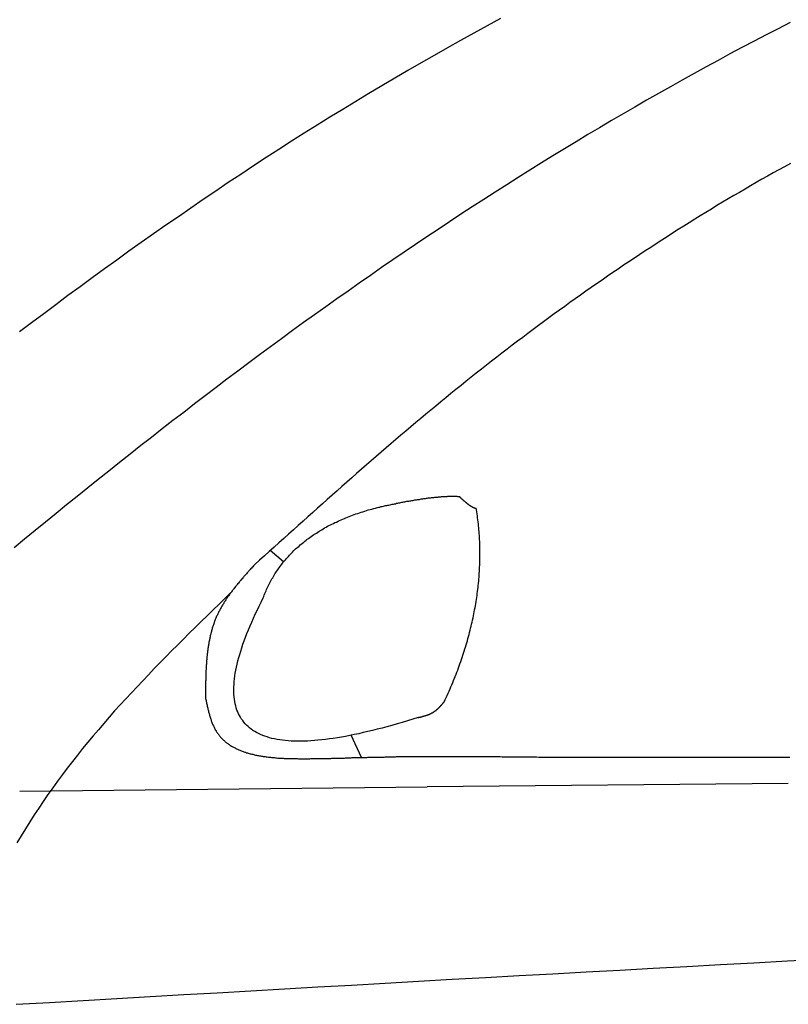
# Model space of a CAD drawing. Extents: x 1073 to 6773, y 6241 to 11416.
# Tile 42 of 60: x 2653 to 3044, y 10625 to 11126. Entities that reach past the tile are written whole.
import ezdxf

# ---------------------------------------------------------------- set-up
doc = ezdxf.new("R2010")
doc.units = 0
doc.layers.add('CAR', color=10, linetype='CONTINUOUS')

msp = doc.modelspace()

# ---------------------------------------------------------------- linework, layer by layer
at = {"layer": 'CAR'}
for p, q in [((2787.43, 10850.13), (2780.65, 10855.93)), ((2827, 10750.78), (2821.7, 10762.04)), ((2653.4, 10733.74), (2860.28, 10735.79)), ((3043.78, 10737.6), (2860.28, 10735.79))]:
    msp.add_line(p, q, dxfattribs=at)
for points in [[(3044.75, 11124.2, 0), (3038.61, 11121, 0), (3032.48, 11117.8, 0), (3026.36, 11114.6, 0), (3020.25, 11111.4, 0), (3014.16, 11108.2, 0), (3008.08, 11104.9, 0), (3002.01, 11101.6, 0), (2995.95, 11098.3, 0), (2989.9, 11094.9, 0), (2983.87, 11091.5, 0), (2977.85, 11088.1, 0), (2971.84, 11084.7, 0), (2965.85, 11081.2, 0), (2959.87, 11077.8, 0), (2953.9, 11074.3, 0), (2947.94, 11070.7, 0), (2942, 11067.2, 0), (2936.06, 11063.6, 0), (2930.15, 11060, 0), (2924.24, 11056.4, 0), (2918.35, 11052.8, 0), (2912.46, 11049.1, 0), (2906.6, 11045.4, 0), (2900.74, 11041.7, 0), (2894.9, 11038, 0), (2889.07, 11034.2, 0), (2883.26, 11030.5, 0), (2877.45, 11026.7, 0), (2871.66, 11022.9, 0), (2865.89, 11019, 0), (2860.12, 11015.2, 0), (2854.37, 11011.3, 0), (2848.63, 11007.4, 0), (2842.91, 11003.5, 0), (2837.2, 10999.6, 0), (2831.5, 10995.7, 0), (2825.82, 10991.7, 0), (2820.15, 10987.7, 0), (2814.49, 10983.7, 0), (2808.85, 10979.7, 0), (2803.21, 10975.7, 0), (2797.6, 10971.7, 0), (2791.99, 10967.6, 0), (2786.4, 10963.5, 0), (2780.83, 10959.4, 0), (2775.26, 10955.3, 0), (2769.71, 10951.2, 0), (2764.18, 10947, 0), (2758.66, 10942.9, 0), (2753.15, 10938.7, 0), (2747.65, 10934.5, 0), (2742.17, 10930.4, 0), (2736.69, 10926.1, 0), (2731.23, 10921.9, 0), (2725.79, 10917.7, 0), (2720.35, 10913.4, 0), (2714.92, 10909.2, 0), (2709.51, 10904.9, 0), (2704.1, 10900.6, 0), (2698.71, 10896.3, 0), (2693.32, 10892, 0), (2687.95, 10887.7, 0), (2682.58, 10883.4, 0), (2677.23, 10879.1, 0), (2671.88, 10874.7, 0), (2666.54, 10870.4, 0), (2661.21, 10866, 0), (2655.89, 10861.7, 0), (2650.57, 10857.3, 0)], [(2897.63, 11126.1, 0), (2890.85, 11122.4, 0), (2884.09, 11118.7, 0), (2877.35, 11115, 0), (2870.63, 11111.2, 0), (2863.93, 11107.4, 0), (2857.24, 11103.6, 0), (2850.57, 11099.7, 0), (2843.93, 11095.9, 0), (2837.3, 11092, 0), (2830.69, 11088, 0), (2824.11, 11084, 0), (2817.54, 11080, 0), (2810.99, 11076, 0), (2804.46, 11072, 0), (2797.96, 11067.9, 0), (2791.47, 11063.8, 0), (2785.01, 11059.6, 0), (2778.56, 11055.5, 0), (2772.14, 11051.3, 0), (2765.73, 11047, 0), (2759.35, 11042.8, 0), (2752.98, 11038.5, 0), (2746.63, 11034.2, 0), (2740.3, 11029.9, 0), (2733.98, 11025.5, 0), (2727.68, 11021.2, 0), (2721.41, 11016.8, 0), (2715.14, 11012.4, 0), (2708.9, 11007.9, 0), (2702.67, 11003.4, 0), (2696.45, 10999, 0), (2690.25, 10994.5, 0), (2684.07, 10989.9, 0), (2677.9, 10985.4, 0), (2671.75, 10980.8, 0), (2665.61, 10976.2, 0), (2659.48, 10971.6, 0), (2653.37, 10967, 0)], [(3044.81, 11052.5, 0), (3041.91, 11050.9, 0), (3039.02, 11049.3, 0), (3036.14, 11047.7, 0), (3033.26, 11046.1, 0), (3030.38, 11044.5, 0), (3027.51, 11042.8, 0), (3024.65, 11041.2, 0), (3021.79, 11039.5, 0), (3018.93, 11037.8, 0), (3016.08, 11036.2, 0), (3013.23, 11034.5, 0), (3010.39, 11032.8, 0), (3007.56, 11031.1, 0), (3004.72, 11029.3, 0), (3001.9, 11027.6, 0), (2999.08, 11025.9, 0), (2996.26, 11024.2, 0), (2993.45, 11022.4, 0), (2990.64, 11020.6, 0), (2987.84, 11018.9, 0), (2985.04, 11017.1, 0), (2982.25, 11015.3, 0), (2979.47, 11013.5, 0), (2976.68, 11011.7, 0), (2973.91, 11009.9, 0), (2971.14, 11008.1, 0), (2968.37, 11006.3, 0), (2965.61, 11004.5, 0), (2962.86, 11002.6, 0), (2960.11, 11000.8, 0), (2957.36, 10998.9, 0), (2954.62, 10997.1, 0), (2951.89, 10995.2, 0), (2949.16, 10993.3, 0), (2946.43, 10991.4, 0), (2943.72, 10989.5, 0), (2941, 10987.6, 0), (2938.3, 10985.7, 0), (2935.59, 10983.8, 0), (2932.9, 10981.9, 0), (2930.21, 10979.9, 0), (2927.52, 10978, 0), (2924.84, 10976.1, 0), (2922.16, 10974.1, 0), (2919.5, 10972.1, 0), (2916.83, 10970.2, 0), (2914.17, 10968.2, 0), (2911.52, 10966.2, 0), (2908.87, 10964.2, 0), (2906.23, 10962.2, 0), (2903.6, 10960.2, 0), (2900.97, 10958.2, 0), (2898.34, 10956.2, 0), (2895.72, 10954.2, 0), (2893.11, 10952.1, 0), (2890.5, 10950.1, 0), (2887.9, 10948, 0), (2885.3, 10946, 0), (2882.71, 10943.9, 0), (2880.13, 10941.9, 0), (2877.55, 10939.8, 0), (2874.98, 10937.7, 0), (2872.41, 10935.6, 0), (2869.85, 10933.5, 0), (2867.29, 10931.4, 0), (2864.74, 10929.3, 0), (2862.19, 10927.2, 0), (2859.65, 10925.1, 0), (2857.12, 10923, 0), (2854.59, 10920.9, 0), (2852.06, 10918.7, 0), (2849.54, 10916.6, 0), (2847.02, 10914.5, 0), (2844.5, 10912.3, 0), (2841.99, 10910.2, 0), (2839.48, 10908, 0), (2836.98, 10905.9, 0), (2834.48, 10903.7, 0), (2831.99, 10901.5, 0), (2829.49, 10899.4, 0), (2827, 10897.2, 0), (2824.52, 10895, 0), (2822.03, 10892.8, 0), (2819.55, 10890.7, 0), (2817.07, 10888.5, 0), (2814.6, 10886.3, 0), (2812.12, 10884.1, 0), (2809.65, 10881.9, 0), (2807.18, 10879.7, 0), (2804.72, 10877.5, 0), (2802.25, 10875.3, 0), (2799.79, 10873.1, 0), (2797.32, 10870.9, 0), (2794.86, 10868.7, 0), (2792.4, 10866.5, 0), (2789.94, 10864.3, 0), (2787.49, 10862.1, 0), (2785.03, 10859.9, 0), (2782.57, 10857.7, 0), (2780.12, 10855.4, 0), (2777.66, 10853.2, 0), (2775.21, 10851, 0), (2772.75, 10848.8, 0)], [(2835.14, 10877.8, 0), (2835.74, 10877.9, 0), (2836.33, 10878, 0), (2836.92, 10878.2, 0), (2837.51, 10878.3, 0), (2838.1, 10878.4, 0), (2838.68, 10878.6, 0), (2839.26, 10878.7, 0), (2839.83, 10878.8, 0), (2840.41, 10878.9, 0), (2840.97, 10879, 0), (2841.54, 10879.2, 0), (2842.1, 10879.3, 0), (2842.66, 10879.4, 0), (2843.21, 10879.5, 0), (2843.76, 10879.6, 0), (2844.31, 10879.7, 0), (2844.85, 10879.9, 0), (2845.39, 10880, 0), (2845.93, 10880.1, 0), (2846.46, 10880.2, 0), (2846.99, 10880.3, 0), (2847.52, 10880.4, 0), (2848.04, 10880.5, 0), (2848.56, 10880.6, 0), (2849.08, 10880.7, 0), (2849.59, 10880.8, 0), (2850.1, 10880.9, 0), (2850.61, 10881, 0), (2851.11, 10881, 0), (2851.61, 10881.1, 0), (2852.1, 10881.2, 0), (2852.6, 10881.3, 0), (2853.09, 10881.4, 0), (2853.57, 10881.5, 0), (2854.05, 10881.6, 0), (2854.53, 10881.6, 0), (2855, 10881.7, 0), (2855.48, 10881.8, 0), (2855.94, 10881.9, 0), (2856.41, 10881.9, 0), (2856.87, 10882, 0), (2857.33, 10882.1, 0), (2857.78, 10882.1, 0), (2858.23, 10882.2, 0), (2858.68, 10882.3, 0), (2859.12, 10882.3, 0), (2859.56, 10882.4, 0), (2860, 10882.5, 0), (2860.43, 10882.5, 0), (2860.86, 10882.6, 0), (2861.29, 10882.6, 0), (2861.71, 10882.7, 0), (2862.13, 10882.7, 0), (2862.54, 10882.8, 0), (2862.96, 10882.8, 0), (2863.36, 10882.9, 0), (2863.77, 10882.9, 0), (2864.17, 10883, 0), (2864.57, 10883, 0), (2864.96, 10883, 0), (2865.36, 10883.1, 0), (2865.74, 10883.1, 0), (2866.13, 10883.2, 0), (2866.51, 10883.2, 0), (2866.89, 10883.2, 0), (2867.26, 10883.2, 0), (2867.63, 10883.3, 0), (2868, 10883.3, 0), (2868.36, 10883.3, 0), (2868.72, 10883.3, 0), (2869.08, 10883.4, 0), (2869.43, 10883.4, 0), (2869.78, 10883.4, 0), (2870.13, 10883.4, 0), (2870.47, 10883.4, 0), (2870.81, 10883.5, 0), (2871.15, 10883.5, 0), (2871.48, 10883.5, 0), (2871.81, 10883.5, 0), (2872.14, 10883.5, 0), (2872.46, 10883.5, 0), (2872.78, 10883.5, 0), (2873.09, 10883.5, 0), (2873.4, 10883.5, 0), (2873.71, 10883.5, 0), (2874.02, 10883.5, 0), (2874.32, 10883.5, 0), (2874.62, 10883.5, 0), (2874.91, 10883.5, 0), (2875.2, 10883.5, 0), (2875.49, 10883.5, 0), (2875.77, 10883.4, 0), (2876.05, 10883.4, 0), (2876.33, 10883.4, 0), (2876.61, 10883.4, 0)], [(2876.61, 10883.4, 0), (2876.74, 10883.3, 0), (2876.87, 10883.2, 0), (2876.99, 10883, 0), (2877.12, 10882.9, 0), (2877.25, 10882.8, 0), (2877.37, 10882.7, 0), (2877.5, 10882.6, 0), (2877.62, 10882.4, 0), (2877.75, 10882.3, 0), (2877.87, 10882.2, 0), (2877.99, 10882.1, 0), (2878.11, 10882, 0), (2878.23, 10881.9, 0), (2878.35, 10881.8, 0), (2878.47, 10881.7, 0), (2878.59, 10881.6, 0), (2878.71, 10881.5, 0), (2878.82, 10881.4, 0), (2878.94, 10881.3, 0), (2879.05, 10881.2, 0), (2879.17, 10881.1, 0), (2879.28, 10881, 0), (2879.39, 10880.9, 0), (2879.5, 10880.8, 0), (2879.61, 10880.7, 0), (2879.72, 10880.6, 0), (2879.83, 10880.5, 0), (2879.94, 10880.4, 0), (2880.04, 10880.3, 0), (2880.15, 10880.2, 0), (2880.25, 10880.2, 0), (2880.36, 10880.1, 0), (2880.46, 10880, 0), (2880.57, 10879.9, 0), (2880.67, 10879.8, 0), (2880.77, 10879.8, 0), (2880.87, 10879.7, 0), (2880.97, 10879.6, 0), (2881.07, 10879.5, 0), (2881.16, 10879.5, 0), (2881.26, 10879.4, 0), (2881.36, 10879.3, 0), (2881.45, 10879.2, 0), (2881.55, 10879.2, 0), (2881.64, 10879.1, 0), (2881.73, 10879, 0), (2881.83, 10879, 0), (2881.92, 10878.9, 0), (2882.01, 10878.9, 0), (2882.1, 10878.8, 0), (2882.18, 10878.7, 0), (2882.27, 10878.7, 0), (2882.36, 10878.6, 0), (2882.44, 10878.6, 0), (2882.53, 10878.5, 0), (2882.61, 10878.5, 0), (2882.7, 10878.4, 0), (2882.78, 10878.4, 0), (2882.86, 10878.3, 0), (2882.94, 10878.3, 0), (2883.02, 10878.2, 0), (2883.1, 10878.2, 0), (2883.18, 10878.1, 0), (2883.26, 10878.1, 0), (2883.34, 10878.1, 0), (2883.41, 10878, 0), (2883.49, 10878, 0), (2883.56, 10877.9, 0), (2883.64, 10877.9, 0), (2883.71, 10877.9, 0), (2883.78, 10877.8, 0), (2883.85, 10877.8, 0), (2883.92, 10877.8, 0), (2883.99, 10877.7, 0), (2884.06, 10877.7, 0), (2884.13, 10877.7, 0), (2884.19, 10877.7, 0), (2884.26, 10877.6, 0), (2884.33, 10877.6, 0), (2884.39, 10877.6, 0), (2884.45, 10877.6, 0), (2884.52, 10877.6, 0), (2884.58, 10877.5, 0), (2884.64, 10877.5, 0), (2884.7, 10877.5, 0), (2884.76, 10877.5, 0), (2884.82, 10877.5, 0), (2884.88, 10877.5, 0), (2884.93, 10877.5, 0), (2884.99, 10877.5, 0), (2885.04, 10877.5, 0), (2885.1, 10877.4, 0), (2885.15, 10877.4, 0), (2885.2, 10877.4, 0), (2885.26, 10877.4, 0)], [(2777.1, 10831.9, 0), (2777.37, 10832.6, 0), (2777.65, 10833.3, 0), (2777.94, 10834, 0), (2778.23, 10834.7, 0), (2778.53, 10835.4, 0), (2778.83, 10836.1, 0), (2779.15, 10836.8, 0), (2779.47, 10837.5, 0), (2779.8, 10838.1, 0), (2780.13, 10838.8, 0), (2780.47, 10839.5, 0), (2780.82, 10840.2, 0), (2781.18, 10840.8, 0), (2781.54, 10841.5, 0), (2781.92, 10842.1, 0), (2782.3, 10842.8, 0), (2782.68, 10843.4, 0), (2783.07, 10844, 0), (2783.48, 10844.7, 0), (2783.88, 10845.3, 0), (2784.3, 10845.9, 0), (2784.72, 10846.5, 0), (2785.15, 10847.1, 0), (2785.59, 10847.7, 0), (2786.03, 10848.3, 0), (2786.48, 10848.9, 0), (2786.94, 10849.5, 0), (2787.41, 10850.1, 0), (2787.88, 10850.7, 0), (2788.36, 10851.2, 0), (2788.85, 10851.8, 0), (2789.34, 10852.4, 0), (2789.85, 10852.9, 0), (2790.36, 10853.5, 0), (2790.87, 10854, 0), (2791.4, 10854.6, 0), (2791.93, 10855.1, 0), (2792.47, 10855.7, 0), (2793.01, 10856.2, 0), (2793.56, 10856.7, 0), (2794.12, 10857.2, 0), (2794.69, 10857.7, 0), (2795.27, 10858.2, 0), (2795.85, 10858.8, 0), (2796.44, 10859.2, 0), (2797.03, 10859.7, 0), (2797.64, 10860.2, 0), (2798.25, 10860.7, 0), (2798.87, 10861.2, 0), (2799.49, 10861.7, 0), (2800.12, 10862.1, 0), (2800.76, 10862.6, 0), (2801.41, 10863.1, 0), (2802.07, 10863.5, 0), (2802.73, 10864, 0), (2803.4, 10864.4, 0), (2804.07, 10864.8, 0), (2804.76, 10865.3, 0), (2805.45, 10865.7, 0), (2806.14, 10866.1, 0), (2806.85, 10866.5, 0), (2807.56, 10867, 0), (2808.28, 10867.4, 0), (2809.01, 10867.8, 0), (2809.74, 10868.2, 0), (2810.48, 10868.6, 0), (2811.23, 10868.9, 0), (2811.99, 10869.3, 0), (2812.75, 10869.7, 0), (2813.52, 10870.1, 0), (2814.3, 10870.4, 0), (2815.08, 10870.8, 0), (2815.88, 10871.2, 0), (2816.68, 10871.5, 0), (2817.48, 10871.9, 0), (2818.3, 10872.2, 0), (2819.12, 10872.5, 0), (2819.95, 10872.9, 0), (2820.78, 10873.2, 0), (2821.62, 10873.5, 0), (2822.47, 10873.8, 0), (2823.33, 10874.2, 0), (2824.2, 10874.5, 0), (2825.07, 10874.8, 0), (2825.95, 10875.1, 0), (2826.83, 10875.4, 0), (2827.73, 10875.6, 0), (2828.63, 10875.9, 0), (2829.54, 10876.2, 0), (2830.45, 10876.5, 0), (2831.37, 10876.7, 0), (2832.3, 10877, 0), (2833.24, 10877.3, 0), (2834.19, 10877.5, 0), (2835.14, 10877.8, 0)], [(2869.06, 10779.1, 0), (2869.56, 10780.2, 0), (2870.06, 10781.3, 0), (2870.54, 10782.3, 0), (2871.02, 10783.4, 0), (2871.5, 10784.5, 0), (2871.97, 10785.6, 0), (2872.43, 10786.7, 0), (2872.88, 10787.7, 0), (2873.32, 10788.8, 0), (2873.76, 10789.9, 0), (2874.19, 10791, 0), (2874.62, 10792, 0), (2875.04, 10793.1, 0), (2875.45, 10794.2, 0), (2875.85, 10795.2, 0), (2876.25, 10796.3, 0), (2876.64, 10797.4, 0), (2877.02, 10798.4, 0), (2877.39, 10799.5, 0), (2877.76, 10800.6, 0), (2878.12, 10801.6, 0), (2878.48, 10802.7, 0), (2878.82, 10803.8, 0), (2879.16, 10804.8, 0), (2879.5, 10805.9, 0), (2879.82, 10806.9, 0), (2880.14, 10808, 0), (2880.45, 10809.1, 0), (2880.76, 10810.1, 0), (2881.05, 10811.2, 0), (2881.34, 10812.2, 0), (2881.63, 10813.3, 0), (2881.9, 10814.3, 0), (2882.17, 10815.4, 0), (2882.44, 10816.4, 0), (2882.69, 10817.5, 0), (2882.94, 10818.5, 0), (2883.18, 10819.6, 0), (2883.41, 10820.6, 0), (2883.64, 10821.7, 0), (2883.86, 10822.7, 0), (2884.07, 10823.7, 0), (2884.28, 10824.8, 0), (2884.48, 10825.8, 0), (2884.67, 10826.9, 0), (2884.85, 10827.9, 0), (2885.03, 10828.9, 0), (2885.2, 10830, 0), (2885.37, 10831, 0), (2885.52, 10832, 0), (2885.67, 10833.1, 0), (2885.81, 10834.1, 0), (2885.95, 10835.1, 0), (2886.08, 10836.2, 0), (2886.2, 10837.2, 0), (2886.31, 10838.2, 0), (2886.42, 10839.2, 0), (2886.52, 10840.3, 0), (2886.61, 10841.3, 0), (2886.7, 10842.3, 0), (2886.78, 10843.3, 0), (2886.85, 10844.3, 0), (2886.91, 10845.4, 0), (2886.97, 10846.4, 0), (2887.02, 10847.4, 0), (2887.07, 10848.4, 0), (2887.1, 10849.4, 0), (2887.13, 10850.5, 0), (2887.15, 10851.5, 0), (2887.17, 10852.5, 0), (2887.18, 10853.5, 0), (2887.18, 10854.5, 0), (2887.17, 10855.5, 0), (2887.16, 10856.5, 0), (2887.14, 10857.5, 0), (2887.11, 10858.5, 0), (2887.08, 10859.5, 0), (2887.04, 10860.5, 0), (2886.99, 10861.5, 0), (2886.93, 10862.5, 0), (2886.87, 10863.5, 0), (2886.8, 10864.5, 0), (2886.72, 10865.5, 0), (2886.64, 10866.5, 0), (2886.55, 10867.5, 0), (2886.45, 10868.5, 0), (2886.35, 10869.5, 0), (2886.24, 10870.5, 0), (2886.12, 10871.5, 0), (2885.99, 10872.5, 0), (2885.86, 10873.5, 0), (2885.72, 10874.5, 0), (2885.57, 10875.5, 0), (2885.42, 10876.5, 0), (2885.26, 10877.4, 0)], [(2772.75, 10848.8, 0), (2772.43, 10848.4, 0), (2772.11, 10848.1, 0), (2771.78, 10847.7, 0), (2771.46, 10847.4, 0), (2771.14, 10847, 0), (2770.82, 10846.7, 0), (2770.5, 10846.3, 0), (2770.18, 10845.9, 0), (2769.86, 10845.6, 0), (2769.54, 10845.2, 0), (2769.22, 10844.9, 0), (2768.9, 10844.5, 0), (2768.58, 10844.1, 0), (2768.26, 10843.8, 0), (2767.95, 10843.4, 0), (2767.63, 10843.1, 0), (2767.32, 10842.7, 0), (2767, 10842.3, 0), (2766.69, 10842, 0), (2766.38, 10841.6, 0), (2766.07, 10841.3, 0), (2765.76, 10840.9, 0), (2765.45, 10840.5, 0), (2765.14, 10840.2, 0), (2764.84, 10839.8, 0), (2764.53, 10839.4, 0), (2764.23, 10839.1, 0), (2763.93, 10838.7, 0), (2763.63, 10838.3, 0), (2763.33, 10838, 0), (2763.04, 10837.6, 0), (2762.74, 10837.2, 0), (2762.45, 10836.9, 0), (2762.16, 10836.5, 0), (2761.87, 10836.1, 0), (2761.58, 10835.8, 0), (2761.3, 10835.4, 0), (2761.02, 10835, 0), (2760.74, 10834.6, 0), (2760.46, 10834.3, 0), (2760.18, 10833.9, 0), (2759.91, 10833.5, 0), (2759.64, 10833.1, 0), (2759.37, 10832.7, 0), (2759.1, 10832.4, 0), (2758.84, 10832, 0), (2758.58, 10831.6, 0), (2758.32, 10831.2, 0), (2758.07, 10830.8, 0), (2757.81, 10830.4, 0), (2757.56, 10830.1, 0), (2757.32, 10829.7, 0), (2757.07, 10829.3, 0), (2756.83, 10828.9, 0), (2756.59, 10828.5, 0), (2756.36, 10828.1, 0), (2756.13, 10827.7, 0), (2755.9, 10827.3, 0), (2755.67, 10826.9, 0), (2755.45, 10826.5, 0), (2755.23, 10826.1, 0), (2755.02, 10825.7, 0), (2754.81, 10825.3, 0), (2754.6, 10824.9, 0), (2754.4, 10824.5, 0), (2754.2, 10824.1, 0), (2754, 10823.7, 0), (2753.81, 10823.3, 0), (2753.62, 10822.9, 0), (2753.43, 10822.5, 0), (2753.25, 10822, 0), (2753.07, 10821.6, 0), (2752.9, 10821.2, 0), (2752.73, 10820.8, 0), (2752.57, 10820.4, 0), (2752.41, 10819.9, 0), (2752.25, 10819.5, 0), (2752.09, 10819.1, 0), (2751.94, 10818.7, 0), (2751.8, 10818.2, 0), (2751.65, 10817.8, 0), (2751.51, 10817.4, 0), (2751.38, 10816.9, 0), (2751.24, 10816.5, 0), (2751.11, 10816.1, 0), (2750.99, 10815.6, 0), (2750.86, 10815.2, 0), (2750.74, 10814.8, 0), (2750.63, 10814.3, 0), (2750.52, 10813.9, 0), (2750.4, 10813.4, 0), (2750.3, 10813, 0), (2750.19, 10812.5, 0), (2750.09, 10812.1, 0), (2749.99, 10811.6, 0), (2749.9, 10811.2, 0), (2749.81, 10810.7, 0), (2749.72, 10810.3, 0), (2749.63, 10809.8, 0), (2749.54, 10809.4, 0), (2749.46, 10808.9, 0), (2749.38, 10808.5, 0), (2749.31, 10808, 0), (2749.23, 10807.6, 0), (2749.16, 10807.1, 0), (2749.09, 10806.6, 0), (2749.03, 10806.2, 0), (2748.96, 10805.7, 0), (2748.9, 10805.3, 0), (2748.84, 10804.8, 0), (2748.78, 10804.3, 0), (2748.73, 10803.9, 0), (2748.67, 10803.4, 0), (2748.62, 10802.9, 0), (2748.57, 10802.5, 0), (2748.53, 10802, 0), (2748.48, 10801.5, 0), (2748.44, 10801, 0), (2748.4, 10800.6, 0), (2748.36, 10800.1, 0), (2748.32, 10799.6, 0), (2748.28, 10799.2, 0), (2748.25, 10798.7, 0), (2748.21, 10798.2, 0), (2748.18, 10797.7, 0), (2748.15, 10797.3, 0), (2748.12, 10796.8, 0), (2748.1, 10796.3, 0), (2748.07, 10795.8, 0), (2748.05, 10795.3, 0), (2748.02, 10794.9, 0), (2748, 10794.4, 0), (2747.98, 10793.9, 0), (2747.96, 10793.4, 0), (2747.95, 10792.9, 0), (2747.93, 10792.5, 0), (2747.91, 10792, 0), (2747.9, 10791.5, 0), (2747.88, 10791, 0), (2747.87, 10790.5, 0), (2747.86, 10790.1, 0), (2747.85, 10789.6, 0), (2747.83, 10789.1, 0), (2747.82, 10788.6, 0), (2747.82, 10788.1, 0), (2747.81, 10787.6, 0), (2747.8, 10787.1, 0), (2747.79, 10786.7, 0), (2747.78, 10786.2, 0), (2747.78, 10785.7, 0), (2747.77, 10785.2, 0), (2747.76, 10784.7, 0), (2747.76, 10784.2, 0), (2747.75, 10783.7, 0), (2747.75, 10783.3, 0), (2747.74, 10782.8, 0), (2747.74, 10782.3, 0), (2747.73, 10781.8, 0), (2747.73, 10781.3, 0)], [(2760.72, 10834.6, 0), (2757.68, 10831.7, 0), (2754.65, 10828.7, 0), (2751.62, 10825.7, 0), (2748.59, 10822.8, 0), (2745.57, 10819.8, 0), (2742.55, 10816.8, 0), (2739.54, 10813.9, 0), (2736.54, 10810.9, 0), (2733.55, 10807.9, 0), (2730.57, 10804.9, 0), (2727.6, 10801.9, 0), (2724.65, 10798.9, 0), (2721.71, 10795.9, 0), (2718.78, 10792.8, 0), (2715.87, 10789.8, 0), (2712.98, 10786.7, 0), (2710.11, 10783.7, 0), (2707.26, 10780.6, 0), (2704.43, 10777.5, 0), (2701.62, 10774.4, 0), (2698.84, 10771.2, 0), (2696.08, 10768.1, 0), (2693.35, 10764.9, 0), (2690.65, 10761.7, 0), (2687.97, 10758.5, 0), (2685.33, 10755.3, 0), (2682.72, 10752, 0), (2680.14, 10748.7, 0), (2677.59, 10745.4, 0), (2675.08, 10742.1, 0), (2672.6, 10738.7, 0), (2670.16, 10735.4, 0), (2667.76, 10732, 0), (2665.4, 10728.5, 0), (2663.08, 10725.1, 0), (2660.79, 10721.6, 0), (2658.54, 10718.1, 0), (2656.33, 10714.5, 0), (2654.16, 10711, 0), (2652.02, 10707.4, 0)], [(2855.75, 10771.1, 0), (2853.01, 10770.2, 0), (2850.31, 10769.4, 0), (2847.66, 10768.6, 0), (2845.04, 10767.8, 0), (2842.47, 10767.1, 0), (2839.93, 10766.4, 0), (2837.44, 10765.7, 0), (2834.99, 10765.1, 0), (2832.57, 10764.5, 0), (2830.2, 10763.9, 0), (2827.87, 10763.4, 0), (2825.58, 10762.8, 0), (2823.33, 10762.4, 0), (2821.12, 10761.9, 0), (2818.95, 10761.5, 0), (2816.82, 10761.1, 0), (2814.74, 10760.8, 0), (2812.69, 10760.5, 0), (2810.68, 10760.2, 0), (2808.72, 10759.9, 0), (2806.79, 10759.7, 0), (2804.91, 10759.5, 0), (2803.07, 10759.4, 0), (2801.26, 10759.2, 0), (2799.5, 10759.1, 0), (2797.78, 10759.1, 0), (2796.1, 10759, 0), (2794.46, 10759, 0), (2792.86, 10759.1, 0), (2791.3, 10759.1, 0), (2789.78, 10759.2, 0), (2788.3, 10759.4, 0), (2786.86, 10759.5, 0), (2785.47, 10759.7, 0), (2784.11, 10760, 0), (2782.8, 10760.2, 0), (2781.52, 10760.5, 0), (2780.29, 10760.8, 0), (2779.09, 10761.2, 0), (2777.94, 10761.6, 0), (2776.83, 10762, 0), (2775.76, 10762.4, 0), (2774.73, 10762.9, 0), (2773.74, 10763.4, 0), (2772.79, 10764, 0), (2771.88, 10764.5, 0), (2771.01, 10765.1, 0), (2770.18, 10765.8, 0), (2769.39, 10766.5, 0), (2768.65, 10767.2, 0), (2767.94, 10767.9, 0), (2767.28, 10768.7, 0), (2766.65, 10769.5, 0), (2766.07, 10770.3, 0), (2765.52, 10771.2, 0), (2765.02, 10772.1, 0), (2764.56, 10773, 0), (2764.14, 10773.9, 0), (2763.76, 10774.9, 0), (2763.42, 10776, 0), (2763.12, 10777, 0), (2762.86, 10778.1, 0), (2762.64, 10779.2, 0), (2762.46, 10780.4, 0), (2762.32, 10781.6, 0), (2762.23, 10782.8, 0), (2762.17, 10784, 0), (2762.16, 10785.3, 0), (2762.18, 10786.6, 0), (2762.25, 10787.9, 0), (2762.36, 10789.3, 0), (2762.5, 10790.7, 0), (2762.69, 10792.2, 0), (2762.92, 10793.6, 0), (2763.19, 10795.1, 0), (2763.5, 10796.7, 0), (2763.85, 10798.2, 0), (2764.24, 10799.8, 0), (2764.67, 10801.5, 0), (2765.14, 10803.1, 0), (2765.66, 10804.8, 0), (2766.21, 10806.5, 0), (2766.8, 10808.3, 0), (2767.44, 10810.1, 0), (2768.11, 10811.9, 0), (2768.83, 10813.8, 0), (2769.59, 10815.6, 0), (2770.38, 10817.6, 0), (2771.22, 10819.5, 0), (2772.1, 10821.5, 0), (2773.02, 10823.5, 0), (2773.98, 10825.5, 0), (2774.98, 10827.6, 0), (2776.02, 10829.7, 0), (2777.1, 10831.9, 0)], [(2747.73, 10781.3, 0), (2747.83, 10780.8, 0), (2747.93, 10780.3, 0), (2748.04, 10779.8, 0), (2748.14, 10779.3, 0), (2748.25, 10778.9, 0), (2748.35, 10778.4, 0), (2748.46, 10777.9, 0), (2748.56, 10777.4, 0), (2748.67, 10776.9, 0), (2748.78, 10776.4, 0), (2748.89, 10775.9, 0), (2749.01, 10775.4, 0), (2749.12, 10775, 0), (2749.24, 10774.5, 0), (2749.36, 10774, 0), (2749.48, 10773.5, 0), (2749.61, 10773.1, 0), (2749.74, 10772.6, 0), (2749.87, 10772.1, 0), (2750.01, 10771.7, 0), (2750.14, 10771.2, 0), (2750.29, 10770.8, 0), (2750.43, 10770.3, 0), (2750.58, 10769.9, 0), (2750.73, 10769.4, 0), (2750.89, 10769, 0), (2751.05, 10768.6, 0), (2751.22, 10768.1, 0), (2751.39, 10767.7, 0), (2751.57, 10767.3, 0), (2751.75, 10766.9, 0), (2751.94, 10766.5, 0), (2752.13, 10766.1, 0), (2752.33, 10765.7, 0), (2752.53, 10765.3, 0), (2752.74, 10764.9, 0), (2752.96, 10764.6, 0), (2753.18, 10764.2, 0), (2753.41, 10763.8, 0), (2753.64, 10763.5, 0), (2753.88, 10763.1, 0), (2754.13, 10762.8, 0), (2754.38, 10762.4, 0), (2754.63, 10762.1, 0), (2754.9, 10761.8, 0), (2755.16, 10761.4, 0), (2755.44, 10761.1, 0), (2755.72, 10760.8, 0), (2756, 10760.5, 0), (2756.29, 10760.2, 0), (2756.59, 10759.9, 0), (2756.89, 10759.6, 0), (2757.19, 10759.4, 0), (2757.51, 10759.1, 0), (2757.82, 10758.8, 0), (2758.14, 10758.6, 0), (2758.47, 10758.3, 0), (2758.8, 10758, 0), (2759.14, 10757.8, 0), (2759.48, 10757.5, 0), (2759.83, 10757.3, 0), (2760.18, 10757.1, 0), (2760.54, 10756.8, 0), (2760.9, 10756.6, 0), (2761.26, 10756.4, 0), (2761.63, 10756.2, 0), (2762.01, 10756, 0), (2762.39, 10755.8, 0), (2762.77, 10755.6, 0), (2763.16, 10755.4, 0), (2763.55, 10755.2, 0), (2763.95, 10755, 0), (2764.35, 10754.8, 0), (2764.76, 10754.6, 0), (2765.17, 10754.5, 0), (2765.58, 10754.3, 0), (2766, 10754.1, 0), (2766.42, 10754, 0), (2766.85, 10753.8, 0), (2767.28, 10753.7, 0), (2767.71, 10753.5, 0), (2768.15, 10753.4, 0), (2768.59, 10753.2, 0), (2769.04, 10753.1, 0), (2769.49, 10753, 0), (2769.94, 10752.8, 0), (2770.4, 10752.7, 0), (2770.86, 10752.6, 0), (2771.32, 10752.5, 0), (2771.79, 10752.4, 0), (2772.26, 10752.3, 0), (2772.73, 10752.1, 0), (2773.21, 10752, 0), (2773.69, 10751.9, 0), (2774.17, 10751.8, 0), (2774.66, 10751.8, 0), (2775.15, 10751.7, 0), (2775.64, 10751.6, 0), (2776.14, 10751.5, 0), (2776.64, 10751.4, 0), (2777.14, 10751.3, 0), (2777.64, 10751.3, 0), (2778.15, 10751.2, 0), (2778.66, 10751.1, 0), (2779.17, 10751.1, 0), (2779.69, 10751, 0), (2780.21, 10750.9, 0), (2780.73, 10750.9, 0), (2781.25, 10750.8, 0), (2781.78, 10750.8, 0), (2782.3, 10750.7, 0), (2782.84, 10750.7, 0), (2783.37, 10750.6, 0), (2783.9, 10750.6, 0), (2784.44, 10750.5, 0), (2784.98, 10750.5, 0), (2785.52, 10750.5, 0), (2786.06, 10750.4, 0), (2786.61, 10750.4, 0), (2787.16, 10750.4, 0), (2787.71, 10750.3, 0), (2788.26, 10750.3, 0), (2788.81, 10750.3, 0), (2789.37, 10750.3, 0), (2789.92, 10750.3, 0), (2790.48, 10750.2, 0), (2791.04, 10750.2, 0), (2791.6, 10750.2, 0), (2792.17, 10750.2, 0), (2792.73, 10750.2, 0), (2793.3, 10750.2, 0), (2793.87, 10750.2, 0), (2794.44, 10750.2, 0), (2795.01, 10750.1, 0), (2795.58, 10750.1, 0), (2796.15, 10750.1, 0), (2796.72, 10750.1, 0), (2797.3, 10750.1, 0), (2797.87, 10750.1, 0), (2798.45, 10750.1, 0), (2799.03, 10750.1, 0), (2799.61, 10750.1, 0), (2800.19, 10750.1, 0), (2800.77, 10750.1, 0), (2801.35, 10750.2, 0), (2801.93, 10750.2, 0), (2802.51, 10750.2, 0), (2803.09, 10750.2, 0), (2803.68, 10750.2, 0), (2804.26, 10750.2, 0), (2804.85, 10750.2, 0), (2805.43, 10750.2, 0), (2806.02, 10750.2, 0), (2806.6, 10750.2, 0), (2807.19, 10750.2, 0), (2807.77, 10750.2, 0), (2808.36, 10750.3, 0), (2808.95, 10750.3, 0), (2809.53, 10750.3, 0)], [(2855.75, 10771.1, 0), (2855.85, 10771.1, 0), (2855.95, 10771.1, 0), (2856.05, 10771.1, 0), (2856.15, 10771.1, 0), (2856.25, 10771.2, 0), (2856.35, 10771.2, 0), (2856.45, 10771.2, 0), (2856.55, 10771.2, 0), (2856.64, 10771.3, 0), (2856.74, 10771.3, 0), (2856.84, 10771.3, 0), (2856.94, 10771.3, 0), (2857.04, 10771.4, 0), (2857.14, 10771.4, 0), (2857.24, 10771.4, 0), (2857.34, 10771.4, 0), (2857.44, 10771.5, 0), (2857.54, 10771.5, 0), (2857.64, 10771.5, 0), (2857.74, 10771.6, 0), (2857.84, 10771.6, 0), (2857.94, 10771.6, 0), (2858.03, 10771.6, 0), (2858.13, 10771.7, 0), (2858.23, 10771.7, 0), (2858.33, 10771.7, 0), (2858.43, 10771.7, 0), (2858.53, 10771.8, 0), (2858.62, 10771.8, 0), (2858.72, 10771.8, 0), (2858.82, 10771.9, 0), (2858.92, 10771.9, 0), (2859.01, 10771.9, 0), (2859.11, 10771.9, 0), (2859.21, 10772, 0), (2859.3, 10772, 0), (2859.4, 10772, 0), (2859.5, 10772.1, 0), (2859.59, 10772.1, 0), (2859.69, 10772.1, 0), (2859.79, 10772.1, 0), (2859.88, 10772.2, 0), (2859.98, 10772.2, 0), (2860.07, 10772.2, 0), (2860.17, 10772.3, 0), (2860.26, 10772.3, 0), (2860.36, 10772.3, 0), (2860.45, 10772.4, 0), (2860.55, 10772.4, 0), (2860.64, 10772.4, 0), (2860.73, 10772.5, 0), (2860.83, 10772.5, 0), (2860.92, 10772.5, 0), (2861.01, 10772.6, 0), (2861.11, 10772.6, 0), (2861.2, 10772.7, 0), (2861.29, 10772.7, 0), (2861.38, 10772.7, 0), (2861.47, 10772.8, 0), (2861.56, 10772.8, 0), (2861.66, 10772.8, 0), (2861.75, 10772.9, 0), (2861.84, 10772.9, 0), (2861.93, 10773, 0), (2862.02, 10773, 0), (2862.11, 10773, 0), (2862.19, 10773.1, 0), (2862.28, 10773.1, 0), (2862.37, 10773.2, 0), (2862.46, 10773.2, 0), (2862.55, 10773.3, 0), (2862.63, 10773.3, 0), (2862.72, 10773.4, 0), (2862.81, 10773.4, 0), (2862.89, 10773.4, 0), (2862.98, 10773.5, 0), (2863.07, 10773.5, 0), (2863.15, 10773.6, 0), (2863.24, 10773.6, 0), (2863.32, 10773.7, 0), (2863.4, 10773.7, 0), (2863.49, 10773.8, 0), (2863.57, 10773.8, 0), (2863.65, 10773.9, 0), (2863.74, 10773.9, 0), (2863.82, 10774, 0), (2863.9, 10774.1, 0), (2863.98, 10774.1, 0), (2864.06, 10774.2, 0), (2864.14, 10774.2, 0), (2864.22, 10774.3, 0), (2864.3, 10774.3, 0), (2864.38, 10774.4, 0), (2864.46, 10774.4, 0), (2864.54, 10774.5, 0), (2864.62, 10774.6, 0), (2864.69, 10774.6, 0), (2864.77, 10774.7, 0), (2864.85, 10774.7, 0), (2864.93, 10774.8, 0), (2865, 10774.9, 0), (2865.08, 10774.9, 0), (2865.15, 10775, 0), (2865.23, 10775.1, 0), (2865.3, 10775.1, 0), (2865.38, 10775.2, 0), (2865.45, 10775.3, 0), (2865.53, 10775.3, 0), (2865.6, 10775.4, 0), (2865.68, 10775.5, 0), (2865.75, 10775.5, 0), (2865.82, 10775.6, 0), (2865.9, 10775.7, 0), (2865.97, 10775.7, 0), (2866.04, 10775.8, 0), (2866.11, 10775.9, 0), (2866.18, 10775.9, 0), (2866.26, 10776, 0), (2866.33, 10776.1, 0), (2866.4, 10776.1, 0), (2866.47, 10776.2, 0), (2866.54, 10776.3, 0), (2866.61, 10776.4, 0), (2866.68, 10776.4, 0), (2866.75, 10776.5, 0), (2866.82, 10776.6, 0), (2866.89, 10776.6, 0), (2866.96, 10776.7, 0), (2867.03, 10776.8, 0), (2867.1, 10776.9, 0), (2867.17, 10776.9, 0), (2867.24, 10777, 0), (2867.31, 10777.1, 0), (2867.37, 10777.2, 0), (2867.44, 10777.2, 0), (2867.51, 10777.3, 0), (2867.58, 10777.4, 0), (2867.65, 10777.5, 0), (2867.72, 10777.5, 0), (2867.78, 10777.6, 0), (2867.85, 10777.7, 0), (2867.92, 10777.8, 0), (2867.99, 10777.8, 0), (2868.05, 10777.9, 0), (2868.12, 10778, 0), (2868.19, 10778.1, 0), (2868.26, 10778.2, 0), (2868.32, 10778.2, 0), (2868.39, 10778.3, 0), (2868.46, 10778.4, 0), (2868.52, 10778.5, 0), (2868.59, 10778.5, 0), (2868.66, 10778.6, 0), (2868.72, 10778.7, 0), (2868.79, 10778.8, 0), (2868.86, 10778.9, 0), (2868.92, 10778.9, 0), (2868.99, 10779, 0), (2869.06, 10779.1, 0)], [(2809.53, 10750.3, 0), (2810, 10750.3, 0), (2810.47, 10750.3, 0), (2810.94, 10750.3, 0), (2811.41, 10750.3, 0), (2811.88, 10750.4, 0), (2812.34, 10750.4, 0), (2812.81, 10750.4, 0), (2813.28, 10750.4, 0), (2813.75, 10750.4, 0), (2814.22, 10750.4, 0), (2814.69, 10750.4, 0), (2815.16, 10750.4, 0), (2815.63, 10750.5, 0), (2816.09, 10750.5, 0), (2816.56, 10750.5, 0), (2817.03, 10750.5, 0), (2817.5, 10750.5, 0), (2817.97, 10750.5, 0), (2818.44, 10750.5, 0), (2818.91, 10750.6, 0), (2819.38, 10750.6, 0), (2819.85, 10750.6, 0), (2820.31, 10750.6, 0), (2820.78, 10750.6, 0), (2821.25, 10750.6, 0), (2821.72, 10750.6, 0), (2822.19, 10750.7, 0), (2822.66, 10750.7, 0), (2823.13, 10750.7, 0), (2823.6, 10750.7, 0), (2824.06, 10750.7, 0), (2824.53, 10750.7, 0), (2825, 10750.7, 0), (2825.47, 10750.7, 0), (2825.94, 10750.8, 0), (2826.41, 10750.8, 0), (2826.88, 10750.8, 0), (2827.35, 10750.8, 0), (2827.82, 10750.8, 0), (2828.28, 10750.8, 0), (2828.75, 10750.8, 0), (2829.22, 10750.8, 0), (2829.69, 10750.8, 0), (2830.16, 10750.9, 0), (2830.63, 10750.9, 0), (2831.1, 10750.9, 0), (2831.57, 10750.9, 0), (2832.04, 10750.9, 0), (2832.5, 10750.9, 0), (2832.97, 10750.9, 0), (2833.44, 10750.9, 0), (2833.91, 10750.9, 0), (2834.38, 10751, 0), (2834.85, 10751, 0), (2835.32, 10751, 0), (2835.79, 10751, 0), (2836.26, 10751, 0), (2836.72, 10751, 0), (2837.19, 10751, 0), (2837.66, 10751, 0), (2838.13, 10751, 0), (2838.6, 10751, 0), (2839.07, 10751.1, 0), (2839.54, 10751.1, 0), (2840.01, 10751.1, 0), (2840.47, 10751.1, 0), (2840.94, 10751.1, 0), (2841.41, 10751.1, 0), (2841.88, 10751.1, 0), (2842.35, 10751.1, 0), (2842.82, 10751.1, 0), (2843.29, 10751.1, 0), (2843.76, 10751.1, 0), (2844.23, 10751.1, 0), (2844.7, 10751.2, 0), (2845.16, 10751.2, 0), (2845.63, 10751.2, 0), (2846.1, 10751.2, 0), (2846.57, 10751.2, 0), (2847.04, 10751.2, 0), (2847.51, 10751.2, 0), (2847.98, 10751.2, 0), (2848.45, 10751.2, 0), (2848.92, 10751.2, 0), (2849.38, 10751.2, 0), (2849.85, 10751.2, 0), (2850.32, 10751.2, 0), (2850.79, 10751.2, 0), (2851.26, 10751.2, 0), (2851.73, 10751.2, 0), (2852.2, 10751.2, 0), (2852.67, 10751.2, 0), (2853.14, 10751.2, 0), (2853.6, 10751.2, 0), (2854.07, 10751.3, 0), (2854.54, 10751.3, 0), (2855.01, 10751.3, 0), (2855.48, 10751.3, 0), (2855.95, 10751.3, 0), (2856.42, 10751.3, 0), (2856.89, 10751.3, 0), (2857.36, 10751.3, 0), (2857.83, 10751.3, 0), (2858.29, 10751.3, 0), (2858.76, 10751.3, 0), (2859.23, 10751.3, 0), (2859.7, 10751.3, 0), (2860.17, 10751.3, 0), (2860.64, 10751.3, 0), (2861.11, 10751.3, 0), (2861.58, 10751.3, 0), (2862.05, 10751.3, 0), (2862.52, 10751.3, 0), (2862.98, 10751.3, 0), (2863.45, 10751.3, 0), (2863.92, 10751.3, 0), (2864.39, 10751.3, 0), (2864.86, 10751.3, 0), (2865.33, 10751.3, 0), (2865.8, 10751.3, 0), (2866.27, 10751.3, 0), (2866.74, 10751.3, 0), (2867.21, 10751.3, 0), (2867.67, 10751.3, 0), (2868.14, 10751.3, 0), (2868.61, 10751.3, 0), (2869.08, 10751.3, 0), (2869.55, 10751.3, 0), (2870.02, 10751.3, 0), (2870.49, 10751.3, 0), (2870.96, 10751.3, 0), (2871.43, 10751.3, 0), (2871.9, 10751.3, 0), (2872.36, 10751.3, 0), (2872.83, 10751.3, 0), (2873.3, 10751.3, 0), (2873.77, 10751.3, 0), (2874.24, 10751.3, 0), (2874.71, 10751.3, 0), (2875.18, 10751.3, 0), (2875.65, 10751.3, 0), (2876.12, 10751.3, 0), (2876.59, 10751.3, 0), (2877.05, 10751.3, 0), (2877.52, 10751.3, 0), (2877.99, 10751.3, 0), (2878.46, 10751.3, 0), (2878.93, 10751.3, 0), (2879.4, 10751.3, 0), (2879.87, 10751.3, 0), (2880.34, 10751.3, 0), (2880.81, 10751.2, 0), (2881.28, 10751.2, 0), (2881.74, 10751.2, 0), (2882.21, 10751.2, 0), (2882.68, 10751.2, 0), (2883.15, 10751.2, 0), (2883.62, 10751.2, 0), (2884.09, 10751.2, 0)], [(2884.09, 10751.2, 0), (2885.12, 10751.2, 0), (2886.15, 10751.2, 0), (2887.17, 10751.2, 0), (2888.2, 10751.2, 0), (2889.23, 10751.2, 0), (2890.26, 10751.2, 0), (2891.29, 10751.2, 0), (2892.32, 10751.2, 0), (2893.34, 10751.2, 0), (2894.37, 10751.2, 0), (2895.4, 10751.2, 0), (2896.43, 10751.2, 0), (2897.46, 10751.2, 0), (2898.48, 10751.1, 0), (2899.51, 10751.1, 0), (2900.54, 10751.1, 0), (2901.57, 10751.1, 0), (2902.6, 10751.1, 0), (2903.63, 10751.1, 0), (2904.65, 10751.1, 0), (2905.68, 10751.1, 0), (2906.71, 10751.1, 0), (2907.74, 10751.1, 0), (2908.77, 10751.1, 0), (2909.8, 10751.1, 0), (2910.82, 10751.1, 0), (2911.85, 10751.1, 0), (2912.88, 10751.1, 0), (2913.91, 10751.1, 0), (2914.94, 10751.1, 0), (2915.96, 10751.1, 0), (2916.99, 10751, 0), (2918.02, 10751, 0), (2919.05, 10751, 0), (2920.08, 10751, 0), (2921.11, 10751, 0), (2922.13, 10751, 0), (2923.16, 10751, 0), (2924.19, 10751, 0), (2925.22, 10751, 0), (2926.25, 10751, 0), (2927.27, 10751, 0), (2928.3, 10751, 0), (2929.33, 10751, 0), (2930.36, 10751, 0), (2931.39, 10751, 0), (2932.42, 10751, 0), (2933.44, 10751, 0), (2934.47, 10751, 0), (2935.5, 10751, 0), (2936.53, 10751, 0), (2937.56, 10750.9, 0), (2938.59, 10750.9, 0), (2939.61, 10750.9, 0), (2940.64, 10750.9, 0), (2941.67, 10750.9, 0), (2942.7, 10750.9, 0), (2943.73, 10750.9, 0), (2944.75, 10750.9, 0), (2945.78, 10750.9, 0), (2946.81, 10750.9, 0), (2947.84, 10750.9, 0), (2948.87, 10750.9, 0), (2949.9, 10750.9, 0), (2950.92, 10750.9, 0), (2951.95, 10750.9, 0), (2952.98, 10750.9, 0), (2954.01, 10750.9, 0), (2955.04, 10750.9, 0), (2956.06, 10750.9, 0), (2957.09, 10750.9, 0), (2958.12, 10750.9, 0), (2959.15, 10750.9, 0), (2960.18, 10750.9, 0), (2961.21, 10750.9, 0), (2962.23, 10750.9, 0), (2963.26, 10750.9, 0), (2964.29, 10750.9, 0), (2965.32, 10750.9, 0), (2966.35, 10750.9, 0), (2967.38, 10750.9, 0), (2968.4, 10750.9, 0), (2969.43, 10750.9, 0), (2970.46, 10750.9, 0), (2971.49, 10750.9, 0), (2972.52, 10750.9, 0), (2973.54, 10750.9, 0), (2974.57, 10750.9, 0), (2975.6, 10750.9, 0), (2976.63, 10750.9, 0), (2977.66, 10750.9, 0), (2978.69, 10750.9, 0), (2979.71, 10750.9, 0), (2980.74, 10750.9, 0), (2981.77, 10750.9, 0), (2982.8, 10750.9, 0), (2983.83, 10750.9, 0), (2984.85, 10750.9, 0), (2985.88, 10750.9, 0), (2986.91, 10750.9, 0), (2987.94, 10750.9, 0), (2988.97, 10750.9, 0), (2990, 10750.9, 0), (2991.02, 10750.9, 0), (2992.05, 10750.9, 0), (2993.08, 10750.9, 0), (2994.11, 10750.9, 0), (2995.14, 10750.9, 0), (2996.17, 10750.9, 0), (2997.19, 10750.9, 0), (2998.22, 10750.9, 0), (2999.25, 10750.9, 0), (3000.28, 10750.9, 0), (3001.31, 10750.9, 0), (3002.33, 10750.9, 0), (3003.36, 10750.9, 0), (3004.39, 10750.9, 0), (3005.42, 10750.9, 0), (3006.45, 10750.9, 0), (3007.48, 10750.9, 0), (3008.5, 10750.9, 0), (3009.53, 10750.9, 0), (3010.56, 10750.9, 0), (3011.59, 10750.9, 0), (3012.62, 10750.9, 0), (3013.65, 10750.9, 0), (3014.67, 10750.9, 0), (3015.7, 10750.9, 0), (3016.73, 10750.9, 0), (3017.76, 10750.9, 0), (3018.79, 10750.9, 0), (3019.81, 10750.9, 0), (3020.84, 10750.9, 0), (3021.87, 10750.9, 0), (3022.9, 10750.9, 0), (3023.93, 10750.9, 0), (3024.96, 10750.9, 0), (3025.98, 10750.9, 0), (3027.01, 10750.9, 0), (3028.04, 10750.9, 0), (3029.07, 10750.9, 0), (3030.1, 10750.9, 0), (3031.12, 10750.9, 0), (3032.15, 10750.9, 0), (3033.18, 10750.9, 0), (3034.21, 10750.9, 0), (3035.24, 10750.9, 0), (3036.27, 10750.9, 0), (3037.29, 10750.9, 0), (3038.32, 10750.9, 0), (3039.35, 10751, 0), (3040.38, 10751, 0), (3041.41, 10751, 0), (3042.44, 10751, 0), (3043.46, 10751, 0), (3044.49, 10751, 0)], [(2651.59, 10625.4, 0), (2668.62, 10626.4, 0), (2685.65, 10627.4, 0), (2702.68, 10628.4, 0), (2719.71, 10629.4, 0), (2736.75, 10630.4, 0), (2753.78, 10631.3, 0), (2770.81, 10632.3, 0), (2787.84, 10633.3, 0), (2804.87, 10634.3, 0), (2821.9, 10635.2, 0), (2838.94, 10636.2, 0), (2855.97, 10637.1, 0), (2873, 10638.1, 0), (2890.03, 10639.1, 0), (2907.07, 10640, 0), (2924.1, 10640.9, 0), (2941.13, 10641.9, 0), (2958.16, 10642.8, 0), (2975.2, 10643.7, 0), (2992.23, 10644.6, 0), (3009.26, 10645.6, 0), (3026.3, 10646.5, 0), (3043.33, 10647.4, 0), (3060.37, 10648.3, 0)]]:
    msp.add_polyline3d(points, dxfattribs=at)

doc.saveas('drawing.dxf')
